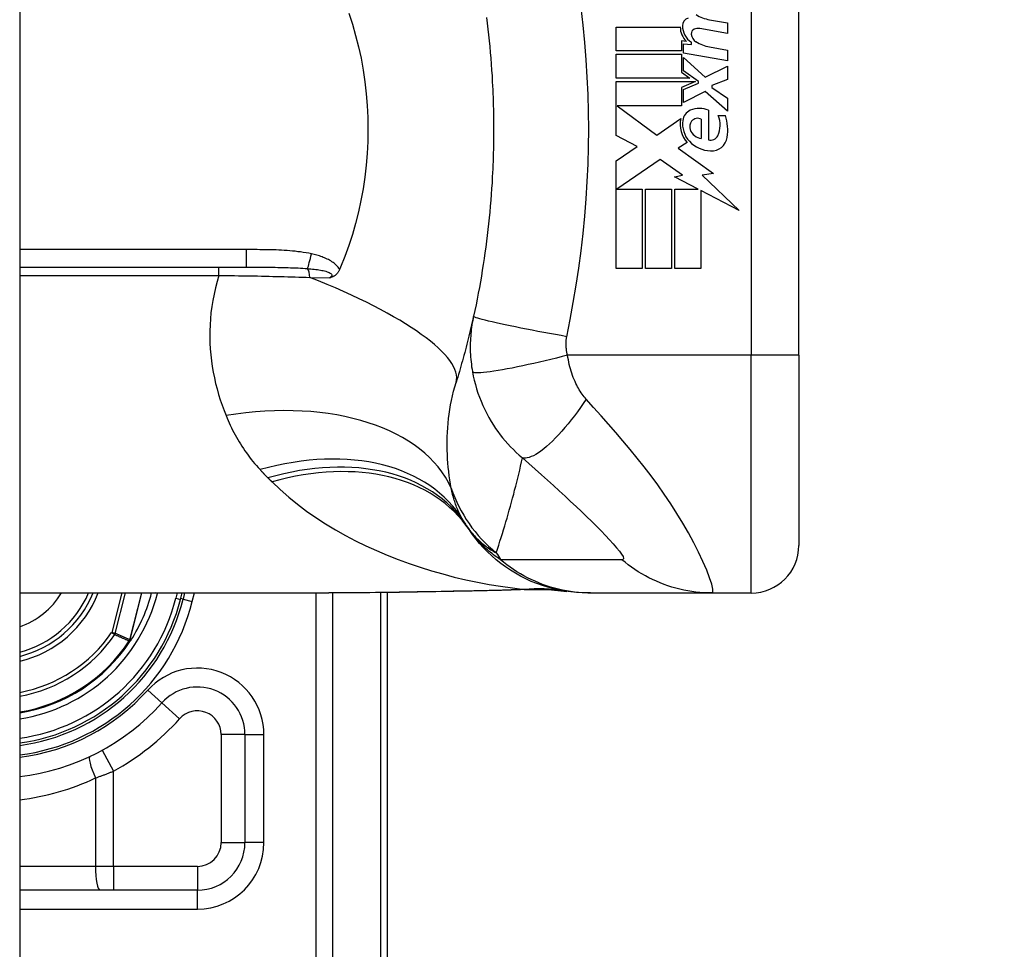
# Model space of a CAD drawing. Header units: inches. Extents: x 2 to 104, y 2 to 68.
# Tile 80 of 98: x 75.24 to 76.275, y 44.726 to 45.702. Entities that reach past the tile are written whole.
import ezdxf

# ---------------------------------------------------------------- set-up
doc = ezdxf.new("R2010")
doc.units = ezdxf.units.IN
doc.header["$LTSCALE"] = 6.250991
doc.header["$MEASUREMENT"] = 0
for name, color, linetype, lineweight in [('Dimensions(ANSI)', 7, 'Continuous', 25), ('Visible Edges(ANSI)', 7, 'Continuous', 25), ('Visible Tangent Edges(ANSI)', 7, 'Continuous', 25)]:
    doc.layers.add(name, color=color, linetype=linetype, lineweight=lineweight)
doc.styles.add('Dimension-ANSI', font='arialbd.ttf')
doc.dimstyles.new('INCH-ANSI', dxfattribs={"dimscale": 6.250991, "dimtxt": 0.12, "dimasz": 0.098425, "dimexe": 0.04, "dimexo": 0.04, "dimgap": 0.031496, "dimtad": 0, "dimtih": 1, "dimtoh": 1, "dimdec": 3, "dimrnd": 1e-08, "dimzin": 0, "dimdsep": 46, "dimtxsty": 'Dimension-ANSI', "dimcen": 0.09, "dimdle": 0.312, "dimclrd": 179, "dimclre": 179, "dimclrt": 7, "dimadec": 1, "dimazin": 0, "dimtfac": 1, "dimtdec": 3, "dimtofl": 0, "dimtmove": 0, "dimatfit": 3, "dimfxl": 1, "dimtolj": 1, "dimtzin": 4, "dimlwd": 25, "dimlwe": 25, "dimarcsym": 0})

# ---------------------------------------------------------------- blocks, each defined once
blk = doc.blocks.new('*D19')
at = {"layer": 'Defpoints', "color": 0, "linetype": 'Continuous', "transparency": 16777216}
for p in [(75.2405, 50.9806), (77.2894, 50.9806), (75.2405, 20.773)]:
    blk.add_point(p, dxfattribs=at)
at = {"layer": 'Dimensions(ANSI)', "color": 179, "linetype": 'Continuous', "lineweight": 25, "true_color": 0x262658, "transparency": 16777216}
blk.add_line((75.4905, 50.9806), (77.2894, 50.9806), dxfattribs=at)
at = {"layer": 'Dimensions(ANSI)', "color": 7, "linetype": 'Continuous', "lineweight": 25, "transparency": 16777216, "insert": (79.0533, 50.9806), "char_height": 0.75012, "attachment_point": 5, "style": 'Dimension-ANSI'}
blk.add_mtext('\\A1;23.803', dxfattribs=at)

msp = doc.modelspace()

# ---------------------------------------------------------------- linework, layer by layer
at = {"layer": 'Visible Edges(ANSI)'}
for p, q in [((75.2405, 50.7954), (75.2405, 20.9583)), ((76.0589, 45.3498), (76.0589, 45.8244)), ((75.8671, 45.6946), (75.9344, 45.6946)), ((75.8671, 45.6695), (75.8671, 45.6946)), ((75.9841, 45.6878), (75.9549, 45.6929)), ((75.9651, 45.7023), (75.9841, 45.6989)), ((75.9841, 45.6989), (75.9841, 45.6878)), ((75.9355, 45.6799), (75.9355, 45.6695)), ((75.9407, 45.6794), (75.9355, 45.6799)), ((75.9379, 45.6769), (75.9461, 45.6761)), ((75.9379, 45.6672), (75.9379, 45.6769)), ((75.9461, 45.6761), (75.9461, 45.6786)), ((75.9651, 45.6736), (75.9841, 45.6703)), ((75.9355, 45.6695), (75.8671, 45.6695)), ((75.8671, 45.6659), (75.9355, 45.6659)), ((75.8671, 45.6408), (75.8671, 45.6659)), ((75.9355, 45.6659), (75.9355, 45.6472)), ((75.9841, 45.6591), (75.9379, 45.6672)), ((75.9379, 45.6624), (75.9604, 45.6418)), ((75.9379, 45.6486), (75.9379, 45.6624)), ((75.9841, 45.6703), (75.9841, 45.6591)), ((75.9604, 45.6418), (75.9841, 45.6533)), ((75.9841, 45.6533), (75.9841, 45.6395)), ((75.9355, 45.6472), (75.9443, 45.6408)), ((75.9535, 45.6373), (75.9379, 45.6486)), ((75.9443, 45.6408), (75.8671, 45.6408)), ((75.8671, 45.6373), (75.9505, 45.6373)), ((75.8671, 45.5807), (75.8671, 45.6373)), ((75.9505, 45.6373), (75.9355, 45.6309)), ((75.9355, 45.6309), (75.9355, 45.6119)), ((75.9379, 45.6289), (75.9535, 45.6355)), ((75.9535, 45.6355), (75.9535, 45.6373)), ((75.9841, 45.6395), (75.9676, 45.6332)), ((75.9676, 45.6332), (75.9676, 45.6312)), ((75.9676, 45.6312), (75.9841, 45.6197)), ((75.9379, 45.6152), (75.9379, 45.6289)), ((75.9605, 45.6269), (75.9379, 45.6152)), ((75.9841, 45.606), (75.9605, 45.6269)), ((75.8682, 45.6119), (75.9096, 45.5809)), ((75.9355, 45.6119), (75.8682, 45.6119)), ((75.9841, 45.6197), (75.9841, 45.606)), ((75.9641, 45.6071), (75.9641, 45.5761)), ((75.9742, 45.6015), (75.9818, 45.6015)), ((75.9096, 45.5809), (75.9349, 45.5984)), ((75.9565, 45.5774), (75.9565, 45.5977)), ((75.8892, 45.5689), (75.8671, 45.5807)), ((75.8671, 45.554), (75.8892, 45.5689)), ((75.9417, 45.5731), (75.932, 45.5672)), ((75.932, 45.5672), (75.9692, 45.5406)), ((75.8671, 45.4408), (75.8671, 45.554)), ((75.9131, 45.5555), (75.8676, 45.5243)), ((75.9368, 45.5389), (75.9131, 45.5555)), ((75.9283, 45.5373), (75.9368, 45.5389)), ((75.9692, 45.5406), (75.9572, 45.5389)), ((75.9572, 45.5389), (75.9963, 45.5018)), ((75.9532, 45.5243), (75.9283, 45.5373)), ((75.8676, 45.5243), (75.8943, 45.5243)), ((75.8943, 45.5243), (75.8943, 45.4408)), ((75.8978, 45.5243), (75.925, 45.5243)), ((75.8978, 45.4408), (75.8978, 45.5243)), ((75.925, 45.5243), (75.925, 45.4408)), ((75.9288, 45.5243), (75.9532, 45.5243)), ((75.9288, 45.4408), (75.9288, 45.5243)), ((75.956, 45.5229), (75.956, 45.4408)), ((75.9963, 45.5018), (75.956, 45.5229)), ((75.2405, 45.4422), (75.4783, 45.4422)), ((75.5775, 45.4422), (75.5765, 45.4399)), ((75.8943, 45.4408), (75.8671, 45.4408)), ((75.925, 45.4408), (75.8978, 45.4408)), ((75.956, 45.4408), (75.9288, 45.4408)), ((76.0589, 45.3498), (76.0589, 45.1499)), ((75.2405, 45.1), (75.5653, 45.1)), ((75.4094, 45.0932), (75.4111, 45.1)), ((75.4137, 45.1), (75.4121, 45.0934)), ((75.6269, 44.6353), (75.6269, 45.1004)), ((75.8371, 45.1), (75.8402, 45.1)), ((75.8402, 45.1), (75.9676, 45.1)), ((75.9676, 45.1), (76.0089, 45.1)), ((75.3571, 45.0501), (75.3563, 45.0491)), ((75.477, 44.9511), (75.477, 44.8376)), ((75.4271, 44.7877), (75.2405, 44.7877))]:
    msp.add_line(p, q, dxfattribs=at)
at = {"layer": 'Visible Edges(ANSI)', "flags": 128}
for points in [[(75.5862, 45.7092), (75.5899, 45.6976), (75.5933, 45.6858), (75.5963, 45.6738), (75.599, 45.6617), (75.6012, 45.6494), (75.603, 45.637), (75.6045, 45.6245), (75.6055, 45.6121), (75.6061, 45.5995), (75.6063, 45.587), (75.6061, 45.5744), (75.6055, 45.5618), (75.6044, 45.5493), (75.603, 45.5369), (75.6012, 45.5245), (75.5989, 45.5123), (75.5963, 45.5003), (75.5933, 45.4883), (75.5899, 45.4766), (75.5862, 45.4649), (75.582, 45.4535), (75.5775, 45.4422)], [(75.7308, 45.7047), (75.7316, 45.6986), (75.7323, 45.6924), (75.733, 45.6863), (75.7336, 45.6802), (75.7342, 45.674), (75.7348, 45.6679), (75.7353, 45.6617), (75.7358, 45.6555), (75.7362, 45.6494), (75.7366, 45.6432), (75.7369, 45.637)], [(75.7369, 45.637), (75.7371, 45.6329), (75.7373, 45.6287), (75.7375, 45.6246), (75.7377, 45.6204), (75.7378, 45.6162), (75.7379, 45.6121), (75.738, 45.6079), (75.7381, 45.6038), (75.7382, 45.5996), (75.7382, 45.5954), (75.7383, 45.5913), (75.7383, 45.5871), (75.7383, 45.5829), (75.7382, 45.5788), (75.7382, 45.5746), (75.7381, 45.5704), (75.738, 45.5663), (75.7379, 45.5621), (75.7378, 45.558), (75.7377, 45.5538), (75.7375, 45.5496), (75.7373, 45.5455), (75.7371, 45.5413), (75.7369, 45.5372)], [(75.7369, 45.5372), (75.7366, 45.531), (75.7362, 45.5248), (75.7358, 45.5187), (75.7353, 45.5125), (75.7348, 45.5063), (75.7342, 45.5002), (75.7336, 45.494), (75.733, 45.4879), (75.7323, 45.4818), (75.7316, 45.4756), (75.7308, 45.4695), (75.73, 45.4634), (75.7292, 45.4573), (75.7283, 45.4512), (75.7274, 45.4451), (75.7264, 45.439), (75.7254, 45.4329), (75.7244, 45.4269), (75.7233, 45.4208), (75.7221, 45.4148), (75.721, 45.4087), (75.7198, 45.4027), (75.7185, 45.3967), (75.7172, 45.3907)], [(75.5765, 45.4399), (75.5763, 45.4393), (75.576, 45.4388), (75.5757, 45.4382), (75.5753, 45.4377), (75.575, 45.4371), (75.5746, 45.4366), (75.5743, 45.4361), (75.5739, 45.4356), (75.5735, 45.4352), (75.573, 45.4347), (75.5726, 45.4343), (75.5721, 45.4339), (75.5717, 45.4336), (75.5712, 45.4332), (75.5707, 45.4329), (75.5703, 45.4327), (75.5698, 45.4324), (75.5693, 45.4322), (75.5688, 45.432), (75.5684, 45.4318), (75.5679, 45.4316), (75.5674, 45.4314), (75.5669, 45.4312), (75.5664, 45.4311)], [(75.7172, 45.3907), (75.7166, 45.3877), (75.7159, 45.3847), (75.7152, 45.3818), (75.7145, 45.3788), (75.7138, 45.3758), (75.7131, 45.3729), (75.7124, 45.3699), (75.7117, 45.367), (75.7109, 45.3641), (75.7102, 45.3612), (75.7094, 45.3583), (75.7087, 45.3554), (75.7079, 45.3525), (75.7071, 45.3496), (75.7063, 45.3467), (75.7055, 45.3438), (75.7047, 45.341), (75.7039, 45.3381), (75.7031, 45.3353), (75.7023, 45.3325), (75.7014, 45.3296), (75.7006, 45.3268), (75.6997, 45.324), (75.6989, 45.3212)], [(75.8371, 45.1), (75.8312, 45.1001), (75.8253, 45.1004), (75.8193, 45.101), (75.8133, 45.1019), (75.8073, 45.1029), (75.8014, 45.1043), (75.7954, 45.1059), (75.7895, 45.1077), (75.7837, 45.1098), (75.7779, 45.1121), (75.7723, 45.1147), (75.7667, 45.1175), (75.7613, 45.1206), (75.756, 45.1238), (75.7508, 45.1273), (75.7458, 45.131), (75.741, 45.1348), (75.7363, 45.1389), (75.7319, 45.1431), (75.7277, 45.1474), (75.7236, 45.1519), (75.7198, 45.1566), (75.7162, 45.1613), (75.7128, 45.1661)], [(75.7768, 45.1035), (75.7466, 45.1024), (75.7158, 45.1018)], [(75.7768, 45.1035), (75.7961, 45.1035), (75.8153, 45.1016)], [(75.7158, 45.1018), (75.6775, 45.1012), (75.6396, 45.1006), (75.6021, 45.1001), (75.5653, 45.1)], [(75.3572, 45.0502), (75.3571, 45.0501), (75.3571, 45.0501), (75.357, 45.05), (75.357, 45.05), (75.3569, 45.0499), (75.3569, 45.0499), (75.3568, 45.0499), (75.3568, 45.0498), (75.3567, 45.0498), (75.3566, 45.0498), (75.3566, 45.0497), (75.3565, 45.0497), (75.3565, 45.0497), (75.3564, 45.0496), (75.3563, 45.0496), (75.3563, 45.0496), (75.3562, 45.0496), (75.3562, 45.0495), (75.3561, 45.0495), (75.3561, 45.0495), (75.356, 45.0495), (75.3559, 45.0494), (75.3559, 45.0494), (75.3558, 45.0494)], [(75.3573, 45.0504), (75.3573, 45.0504), (75.3573, 45.0504), (75.3573, 45.0504), (75.3573, 45.0503), (75.3573, 45.0503), (75.3573, 45.0503), (75.3573, 45.0503), (75.3573, 45.0503), (75.3573, 45.0503), (75.3573, 45.0503), (75.3573, 45.0503), (75.3573, 45.0503), (75.3572, 45.0503), (75.3572, 45.0502), (75.3572, 45.0502), (75.3572, 45.0502), (75.3572, 45.0502), (75.3572, 45.0502), (75.3572, 45.0502), (75.3572, 45.0502), (75.3572, 45.0502), (75.3572, 45.0502), (75.3572, 45.0502), (75.3572, 45.0502)]]:
    msp.add_lwpolyline(points, dxfattribs=at)
at = {"layer": 'Visible Edges(ANSI)'}
for centre, radius, start, end in [((75.9453, 45.6958), 0.00857, 106.9928, 179.4776), ((75.9714, 45.7411), 0.0393, 238.5584, 260.8257), ((75.9547, 45.6942), 0.0203, 178.7952, 226.5849), ((75.957, 45.6957), 0.0203, 179.4776, 237.4114), ((75.9531, 45.6827), 0.0104, 80, 113.5571), ((75.951, 45.6876), 0.00508, 113.5571, 186.03), ((75.9566, 45.6881), 0.0107, 186.03, 237.5992), ((75.9719, 45.7124), 0.0393, 237.5992, 260), ((75.95, 45.5953), 0.0129, 113.8445, 175.0802), ((75.9544, 45.5852), 0.0239, 66.1555, 113.8445), ((75.9503, 45.5915), 0.026, 334.6784, 22.5609), ((75.9328, 45.5862), 0.0514, 351.5605, 17.3343), ((75.9621, 45.5922), 0.0279, 167.079, 223.1785), ((75.9621, 45.5922), 0.0253, 170.4085, 224.1684), ((75.9535, 45.5898), 0.00926, 141.1652, 199.3797), ((75.9526, 45.5906), 0.00808, 61.4547, 141.1652), ((75.9582, 45.5915), 0.0142, 199.3797, 262.9975), ((75.9664, 45.5839), 0.00812, 253.5261, 334.6784), ((75.9681, 45.598), 0.0337, 224.1684, 266.5646), ((75.9671, 45.5811), 0.0167, 266.5646, 351.5605), ((75.8345, 45.2537), 0.1499, 211.3001, 213.5208), ((76.3378, 45.5871), 0.7536, 213.5208, 213.9621), ((76.0089, 45.1499), 0.05, 270, 0), ((75.2132, 45.1429), 0.1129, 283.9794, 337.6397), ((75.2132, 45.1429), 0.205, 277.6503, 346.0291), ((75.2132, 45.1429), 0.2024, 277.7468, 345.776), ((75.2132, 45.1429), 0.1713, 327.2981, 345.4721), ((75.2132, 45.1429), 0.1711, 279.1773, 326.7398), ((75.4271, 44.9511), 0.05, 0, 138.1031), ((75.2132, 45.1429), 0.2373, 276.5969, 318.1031), ((75.4271, 44.8376), 0.05, 270, 0)]:
    msp.add_arc(centre, radius, start, end, dxfattribs=at)
at = {"layer": 'Visible Tangent Edges(ANSI)'}
for p, q in [((76.0089, 45.8244), (76.0089, 45.3498)), ((75.4783, 45.4607), (75.2405, 45.4607)), ((75.4783, 45.4607), (75.4783, 45.4422)), ((75.4498, 45.4336), (75.4498, 45.4422)), ((75.2405, 45.4336), (75.4498, 45.4336)), ((75.5452, 45.4315), (75.5664, 45.4311)), ((76.0089, 45.3498), (75.8159, 45.3498)), ((76.0589, 45.3498), (76.0089, 45.3498)), ((76.0089, 45.1), (76.0089, 45.3498)), ((75.3476, 45.1), (75.3371, 45.0585)), ((75.3409, 45.0575), (75.3516, 45.1)), ((75.3686, 45.1), (75.3561, 45.0507)), ((75.3563, 45.0507), (75.3688, 45.1)), ((75.385, 45.0994), (75.3827, 45.1)), ((75.385, 45.0994), (75.3852, 45.1)), ((75.406, 45.1), (75.4046, 45.0944)), ((75.4046, 45.0944), (75.4094, 45.0932)), ((75.4121, 45.0934), (75.4096, 45.0941)), ((75.4121, 45.0934), (75.4218, 45.091)), ((75.4218, 45.091), (75.424, 45.1)), ((75.5516, 45.1), (75.5516, 44.3928)), ((75.5693, 44.3928), (75.5693, 45.1)), ((75.6196, 45.1003), (75.6196, 44.6353)), ((75.3409, 45.0575), (75.3371, 45.0585)), ((75.3371, 45.0585), (75.3403, 45.0563)), ((75.3555, 45.0496), (75.3558, 45.0494)), ((75.3558, 45.05), (75.356, 45.0499)), ((75.3558, 45.0494), (75.3563, 45.0491)), ((75.3561, 45.0507), (75.3563, 45.0507)), ((75.3899, 44.9844), (75.375, 44.9978)), ((75.3899, 44.9844), (75.4085, 44.9678)), ((75.477, 44.9511), (75.452, 44.9511)), ((75.452, 44.9511), (75.452, 44.8376)), ((75.477, 44.9511), (75.497, 44.9511)), ((75.497, 44.8376), (75.497, 44.9511)), ((75.3271, 44.9347), (75.3391, 44.9128)), ((75.3391, 44.8127), (75.3391, 44.9128)), ((75.3201, 44.9056), (75.3201, 44.8127)), ((75.452, 44.8376), (75.477, 44.8376)), ((75.497, 44.8376), (75.477, 44.8376)), ((75.3201, 44.8127), (75.2405, 44.8127)), ((75.3391, 44.8127), (75.3201, 44.8127)), ((75.3391, 44.8127), (75.3391, 44.7877)), ((75.4271, 44.8127), (75.3391, 44.8127)), ((75.4271, 44.8127), (75.4271, 44.7877)), ((75.4271, 44.7677), (75.4271, 44.7877)), ((75.2405, 44.7677), (75.4271, 44.7677))]:
    msp.add_line(p, q, dxfattribs=at)
at = {"layer": 'Visible Tangent Edges(ANSI)', "flags": 128}
for points in [[(75.8151, 45.3692), (75.8186, 45.3872), (75.822, 45.4051), (75.8251, 45.4232), (75.8278, 45.4413), (75.8303, 45.4594), (75.8324, 45.4776), (75.8342, 45.4958), (75.8356, 45.514), (75.8367, 45.5323), (75.8375, 45.5505), (75.838, 45.5688), (75.8382, 45.5871), (75.838, 45.6054), (75.8375, 45.6237), (75.8367, 45.6419), (75.8356, 45.6602), (75.8342, 45.6784), (75.8324, 45.6966), (75.8303, 45.7148)], [(75.5469, 45.4562), (75.5441, 45.4568), (75.5413, 45.4573), (75.5384, 45.4578), (75.5356, 45.4582), (75.5328, 45.4585), (75.5299, 45.4589), (75.527, 45.4592), (75.5242, 45.4594), (75.5213, 45.4596), (75.5184, 45.4598), (75.5156, 45.46), (75.5127, 45.4601), (75.5099, 45.4603), (75.507, 45.4604), (75.5041, 45.4604), (75.5012, 45.4605), (75.4984, 45.4606), (75.4955, 45.4606), (75.4926, 45.4606), (75.4898, 45.4607), (75.4869, 45.4607), (75.484, 45.4607), (75.4812, 45.4607), (75.4783, 45.4607)], [(75.5765, 45.4399), (75.5758, 45.4412), (75.5749, 45.4423), (75.574, 45.4434), (75.573, 45.4445), (75.5719, 45.4454), (75.5708, 45.4464), (75.5696, 45.4472), (75.5684, 45.448), (75.5672, 45.4488), (75.566, 45.4495), (75.5647, 45.4502), (75.5634, 45.4508), (75.5621, 45.4514), (75.5608, 45.452), (75.5594, 45.4525), (75.5581, 45.453), (75.5567, 45.4535), (75.5553, 45.454), (75.5539, 45.4544), (75.5525, 45.4548), (75.5511, 45.4552), (75.5497, 45.4555), (75.5483, 45.4559), (75.5469, 45.4562)], [(75.4783, 45.4422), (75.4811, 45.4422), (75.484, 45.4422), (75.4868, 45.4422), (75.4896, 45.4422), (75.4924, 45.4422), (75.4952, 45.4422), (75.498, 45.4422), (75.5007, 45.4421), (75.5035, 45.4421), (75.5062, 45.4421), (75.509, 45.4421), (75.5117, 45.442), (75.5144, 45.442), (75.5171, 45.4419), (75.5198, 45.4419), (75.5224, 45.4418), (75.5251, 45.4417), (75.5277, 45.4416), (75.5303, 45.4415), (75.5329, 45.4414), (75.5354, 45.4413), (75.5379, 45.4411), (75.5405, 45.441), (75.5429, 45.4408)], [(75.5429, 45.4408), (75.5447, 45.4406), (75.5464, 45.4405), (75.5482, 45.4403), (75.5499, 45.4401), (75.5515, 45.4399), (75.5532, 45.4397), (75.5548, 45.4394), (75.5564, 45.4392), (75.5579, 45.4389), (75.5594, 45.4386), (75.5608, 45.4383), (75.5622, 45.4379), (75.5635, 45.4375), (75.5646, 45.437), (75.5657, 45.4366), (75.5666, 45.436), (75.5674, 45.4355), (75.568, 45.4349), (75.5683, 45.4343), (75.5684, 45.4336), (75.5682, 45.433), (75.5678, 45.4323), (75.5672, 45.4317), (75.5664, 45.4311)], [(75.4498, 45.4336), (75.4479, 45.4271), (75.4461, 45.4205), (75.4446, 45.4139), (75.4433, 45.4074), (75.4423, 45.4008), (75.4414, 45.3943), (75.4408, 45.3879), (75.4404, 45.3815), (75.4402, 45.3751), (75.4401, 45.3688), (75.4403, 45.3625), (75.4406, 45.3563), (75.4412, 45.3501), (75.4419, 45.344), (75.4427, 45.338), (75.4438, 45.3319), (75.445, 45.326), (75.4463, 45.3201), (75.4478, 45.3143), (75.4494, 45.3086), (75.4512, 45.3029), (75.4531, 45.2973), (75.4551, 45.2918), (75.4572, 45.2863)], [(75.4498, 45.4336), (75.4539, 45.4336), (75.458, 45.4335), (75.462, 45.4335), (75.4661, 45.4334), (75.4702, 45.4333), (75.4742, 45.4333), (75.4783, 45.4332), (75.4823, 45.4331), (75.4863, 45.4331), (75.4904, 45.433), (75.4944, 45.4329), (75.4984, 45.4328), (75.5024, 45.4327), (75.5063, 45.4326), (75.5103, 45.4325), (75.5142, 45.4324), (75.5182, 45.4323), (75.5221, 45.4322), (75.526, 45.4321), (75.5298, 45.432), (75.5337, 45.4319), (75.5376, 45.4318), (75.5414, 45.4316), (75.5452, 45.4315)], [(75.7172, 45.3907), (75.7167, 45.3884), (75.7163, 45.3861), (75.7159, 45.3838), (75.7155, 45.3815), (75.7152, 45.3792), (75.7148, 45.3769), (75.7146, 45.3745), (75.7143, 45.3722), (75.7142, 45.3698), (75.714, 45.3675), (75.7139, 45.3651), (75.7138, 45.3627), (75.7137, 45.3603), (75.7137, 45.3579), (75.7138, 45.3555), (75.7138, 45.353), (75.7139, 45.3505), (75.7141, 45.3479), (75.7143, 45.3453), (75.7146, 45.3427), (75.7149, 45.3402), (75.7152, 45.3376), (75.7156, 45.335), (75.716, 45.3323)], [(75.8151, 45.3692), (75.8092, 45.3703), (75.8032, 45.3714), (75.7971, 45.3725), (75.791, 45.3736), (75.7849, 45.3748), (75.7788, 45.3759), (75.7728, 45.3771), (75.7669, 45.3783), (75.7612, 45.3794), (75.7557, 45.3806), (75.7505, 45.3817), (75.7455, 45.3827), (75.7409, 45.3838), (75.7367, 45.3847), (75.7328, 45.3856), (75.7294, 45.3865), (75.7264, 45.3873), (75.7238, 45.388), (75.7217, 45.3886), (75.72, 45.3892), (75.7187, 45.3897), (75.7178, 45.3901), (75.7173, 45.3904), (75.7172, 45.3907)], [(75.8159, 45.3498), (75.8157, 45.3506), (75.8155, 45.3515), (75.8153, 45.3523), (75.8152, 45.3532), (75.815, 45.354), (75.8149, 45.3549), (75.8148, 45.3557), (75.8147, 45.3565), (75.8146, 45.3574), (75.8145, 45.3582), (75.8145, 45.359), (75.8144, 45.3598), (75.8144, 45.3606), (75.8144, 45.3614), (75.8144, 45.3622), (75.8144, 45.363), (75.8145, 45.3637), (75.8145, 45.3645), (75.8146, 45.3653), (75.8146, 45.3661), (75.8147, 45.3669), (75.8148, 45.3677), (75.815, 45.3685), (75.8151, 45.3692)], [(75.8159, 45.3498), (75.8102, 45.3483), (75.8044, 45.3468), (75.7985, 45.3454), (75.7925, 45.3439), (75.7866, 45.3425), (75.7806, 45.3412), (75.7747, 45.3399), (75.7689, 45.3386), (75.7633, 45.3374), (75.7578, 45.3363), (75.7526, 45.3354), (75.7476, 45.3345), (75.743, 45.3337), (75.7386, 45.333), (75.7346, 45.3324), (75.731, 45.332), (75.7277, 45.3316), (75.7249, 45.3314), (75.7224, 45.3313), (75.7204, 45.3313), (75.7187, 45.3314), (75.7175, 45.3317), (75.7166, 45.332), (75.716, 45.3323)], [(75.8355, 45.3035), (75.8344, 45.3048), (75.8333, 45.3061), (75.8322, 45.3075), (75.8312, 45.3089), (75.8302, 45.3103), (75.8292, 45.3118), (75.8283, 45.3134), (75.8273, 45.315), (75.8264, 45.3166), (75.8256, 45.3183), (75.8247, 45.3201), (75.8238, 45.322), (75.8229, 45.3242), (75.822, 45.3264), (75.8212, 45.3286), (75.8205, 45.3308), (75.8197, 45.3331), (75.8191, 45.3354), (75.8184, 45.3377), (75.8178, 45.3401), (75.8173, 45.3425), (75.8168, 45.3449), (75.8163, 45.3473), (75.8159, 45.3498)], [(75.716, 45.3323), (75.7169, 45.3279), (75.7179, 45.3234), (75.7191, 45.3189), (75.7204, 45.3144), (75.7218, 45.31), (75.7233, 45.3056), (75.7251, 45.3013), (75.7269, 45.297), (75.7289, 45.2927), (75.731, 45.2886), (75.7332, 45.2844), (75.7357, 45.2802), (75.7381, 45.2763), (75.7404, 45.2728), (75.7428, 45.2695), (75.7453, 45.2662), (75.7478, 45.2629), (75.7505, 45.2598), (75.7532, 45.2566), (75.7561, 45.2536), (75.7591, 45.2506), (75.7621, 45.2476), (75.7653, 45.2447), (75.7686, 45.2419)], [(75.6937, 45.2102), (75.693, 45.2144), (75.6923, 45.2187), (75.6917, 45.2231), (75.6912, 45.2275), (75.6907, 45.232), (75.6903, 45.2364), (75.69, 45.241), (75.6898, 45.2455), (75.6896, 45.2501), (75.6895, 45.2548), (75.6895, 45.2594), (75.6896, 45.2641), (75.6898, 45.2688), (75.6901, 45.2736), (75.6905, 45.2783), (75.691, 45.2831), (75.6916, 45.2879), (75.6923, 45.2927), (75.6931, 45.2975), (75.694, 45.3023), (75.695, 45.3071), (75.6962, 45.3118), (75.6975, 45.3165), (75.6989, 45.3212)], [(75.8355, 45.3035), (75.8325, 45.2991), (75.8294, 45.2947), (75.8263, 45.2903), (75.8231, 45.286), (75.8198, 45.2818), (75.8165, 45.2777), (75.8132, 45.2737), (75.8099, 45.2699), (75.8066, 45.2662), (75.8034, 45.2628), (75.8001, 45.2596), (75.797, 45.2566), (75.7939, 45.2538), (75.7909, 45.2513), (75.788, 45.2491), (75.7853, 45.2472), (75.7827, 45.2456), (75.7802, 45.2442), (75.7779, 45.2432), (75.7757, 45.2424), (75.7737, 45.2419), (75.7718, 45.2416), (75.7701, 45.2417), (75.7686, 45.2419)], [(75.9676, 45.1), (75.9687, 45.101), (75.9686, 45.1041), (75.9674, 45.1092), (75.9652, 45.1159), (75.9621, 45.124), (75.9582, 45.133), (75.9536, 45.1427), (75.9485, 45.1527), (75.943, 45.163), (75.9371, 45.1733), (75.9308, 45.1835), (75.9243, 45.1937), (75.9176, 45.2037), (75.9107, 45.2134), (75.9037, 45.223), (75.8964, 45.2324), (75.8891, 45.2417), (75.8817, 45.2508), (75.8741, 45.2597), (75.8665, 45.2685), (75.8589, 45.2773), (75.8511, 45.286), (75.8433, 45.2948), (75.8355, 45.3035)], [(75.4572, 45.2863), (75.4583, 45.2837), (75.4594, 45.2812), (75.4605, 45.2786), (75.4617, 45.2761), (75.4629, 45.2735), (75.4641, 45.271), (75.4654, 45.2686), (75.4668, 45.2661), (75.4681, 45.2637), (75.4695, 45.2612), (75.4709, 45.2588), (75.4724, 45.2565), (75.4739, 45.2541), (75.4754, 45.2517), (75.477, 45.2494), (75.4787, 45.2471), (75.4803, 45.2448), (75.482, 45.2426), (75.4837, 45.2403), (75.4855, 45.2381), (75.4873, 45.2359), (75.4892, 45.2337), (75.4911, 45.2316), (75.493, 45.2295)], [(75.741, 45.1421), (75.7424, 45.1461), (75.7437, 45.1502), (75.745, 45.1542), (75.7463, 45.1583), (75.7475, 45.1623), (75.7488, 45.1664), (75.75, 45.1705), (75.7512, 45.1746), (75.7525, 45.1787), (75.7536, 45.1828), (75.7548, 45.1869), (75.756, 45.1911), (75.7571, 45.1953), (75.7582, 45.1994), (75.7594, 45.2036), (75.7604, 45.2078), (75.7615, 45.212), (75.7626, 45.2163), (75.7636, 45.2205), (75.7647, 45.2248), (75.7657, 45.229), (75.7667, 45.2333), (75.7677, 45.2376), (75.7686, 45.2419)], [(75.7686, 45.2419), (75.7754, 45.236), (75.7821, 45.2301), (75.7886, 45.2242), (75.7949, 45.2185), (75.8012, 45.2128), (75.8073, 45.2072), (75.8133, 45.2016), (75.8192, 45.1961), (75.825, 45.1907), (75.8305, 45.1854), (75.836, 45.1802), (75.8413, 45.175), (75.8463, 45.17), (75.8512, 45.1651), (75.8558, 45.1604), (75.8601, 45.1558), (75.864, 45.1515), (75.8675, 45.1475), (75.8705, 45.1439), (75.8727, 45.1408), (75.8742, 45.1382), (75.8748, 45.1363), (75.8745, 45.1352), (75.8731, 45.1349)], [(75.493, 45.2295), (75.4933, 45.2291), (75.4937, 45.2287), (75.494, 45.2284), (75.4943, 45.228), (75.4947, 45.2276), (75.495, 45.2273), (75.4954, 45.2269), (75.4957, 45.2265), (75.4961, 45.2262), (75.4964, 45.2258), (75.4968, 45.2255), (75.4971, 45.2251), (75.4974, 45.2247), (75.4978, 45.2244), (75.4981, 45.224), (75.4985, 45.2237), (75.4988, 45.2233), (75.4992, 45.2229), (75.4995, 45.2226), (75.4999, 45.2222), (75.5002, 45.2219), (75.5006, 45.2215), (75.5009, 45.2212), (75.5013, 45.2208)], [(75.5013, 45.2208), (75.5015, 45.2206), (75.5017, 45.2205), (75.5018, 45.2203), (75.502, 45.2201), (75.5022, 45.2199), (75.5024, 45.2197), (75.5025, 45.2196), (75.5027, 45.2194), (75.5029, 45.2192), (75.5031, 45.219), (75.5033, 45.2189), (75.5034, 45.2187), (75.5036, 45.2185), (75.5038, 45.2183), (75.504, 45.2182), (75.5042, 45.218), (75.5043, 45.2178), (75.5045, 45.2176), (75.5047, 45.2174), (75.5049, 45.2173), (75.5051, 45.2171), (75.5052, 45.2169), (75.5054, 45.2167), (75.5056, 45.2166)], [(75.5056, 45.2166), (75.5142, 45.2085), (75.5231, 45.2007), (75.5324, 45.1932), (75.5419, 45.186), (75.5517, 45.1792), (75.5618, 45.1726), (75.5721, 45.1664), (75.5826, 45.1604), (75.5933, 45.1548), (75.6042, 45.1495), (75.6153, 45.1444), (75.6265, 45.1396), (75.6379, 45.1351), (75.6495, 45.1309), (75.6612, 45.1269), (75.673, 45.1233), (75.6849, 45.1199), (75.697, 45.1167), (75.7091, 45.1139), (75.7212, 45.1113), (75.7335, 45.109), (75.7457, 45.107), (75.7581, 45.1052), (75.7704, 45.1037)], [(75.7065, 45.1758), (75.7057, 45.1771), (75.705, 45.1783), (75.7043, 45.1795), (75.7037, 45.1808), (75.703, 45.1821), (75.7024, 45.1834), (75.7017, 45.1847), (75.7011, 45.1861), (75.7006, 45.1874), (75.7, 45.1888), (75.6994, 45.1902), (75.6989, 45.1916), (75.6984, 45.1931), (75.6979, 45.1945), (75.6974, 45.196), (75.6969, 45.1975), (75.6965, 45.199), (75.696, 45.2006), (75.6956, 45.2021), (75.6952, 45.2037), (75.6948, 45.2053), (75.6944, 45.2069), (75.6941, 45.2085), (75.6937, 45.2102)], [(75.7096, 45.1709), (75.7107, 45.1692), (75.7119, 45.1675), (75.7131, 45.1659), (75.7144, 45.1643), (75.7156, 45.1628), (75.7169, 45.1614), (75.7181, 45.16), (75.7194, 45.1586), (75.7207, 45.1573), (75.722, 45.156), (75.7233, 45.1548), (75.7246, 45.1536), (75.7259, 45.1524), (75.7273, 45.1513), (75.7286, 45.1502), (75.73, 45.1492), (75.7313, 45.1482), (75.7327, 45.1472), (75.7341, 45.1463), (75.7355, 45.1454), (75.7368, 45.1445), (75.7382, 45.1437), (75.7396, 45.1429), (75.741, 45.1421)], [(75.7456, 45.1349), (75.7437, 45.1362), (75.7418, 45.1375), (75.74, 45.1387), (75.7383, 45.14), (75.7366, 45.1413), (75.7349, 45.1425), (75.7333, 45.1438), (75.7318, 45.1451), (75.7303, 45.1464), (75.7289, 45.1477), (75.7275, 45.149), (75.7261, 45.1503), (75.7248, 45.1516), (75.7235, 45.1529), (75.7223, 45.1542), (75.7211, 45.1555), (75.7199, 45.1568), (75.7188, 45.1581), (75.7177, 45.1594), (75.7167, 45.1608), (75.7156, 45.1621), (75.7147, 45.1634), (75.7137, 45.1648), (75.7128, 45.1661)], [(75.8402, 45.1), (75.836, 45.1), (75.8318, 45.1002), (75.8275, 45.1005), (75.8233, 45.1009), (75.8191, 45.1015), (75.8148, 45.1022), (75.8106, 45.103), (75.8064, 45.104), (75.8022, 45.105), (75.7981, 45.1062), (75.7939, 45.1075), (75.7898, 45.109), (75.7858, 45.1105), (75.7818, 45.1122), (75.7779, 45.114), (75.774, 45.1159), (75.7702, 45.118), (75.7664, 45.1201), (75.7627, 45.1223), (75.7591, 45.1247), (75.7556, 45.1271), (75.7522, 45.1296), (75.7488, 45.1322), (75.7456, 45.1349)], [(75.8731, 45.1349), (75.8678, 45.1349), (75.8625, 45.1349), (75.8571, 45.1349), (75.8518, 45.1349), (75.8465, 45.1349), (75.8412, 45.1349), (75.8359, 45.1349), (75.8306, 45.1349), (75.8253, 45.1349), (75.82, 45.1349), (75.8146, 45.1349), (75.8093, 45.1349), (75.804, 45.1349), (75.7987, 45.1349), (75.7934, 45.1349), (75.7881, 45.1349), (75.7828, 45.1349), (75.7775, 45.1349), (75.7722, 45.1349), (75.7668, 45.1349), (75.7615, 45.1349), (75.7562, 45.1349), (75.7509, 45.1349), (75.7456, 45.1349)], [(75.9676, 45.1), (75.9634, 45.1), (75.9592, 45.1002), (75.955, 45.1005), (75.9507, 45.1009), (75.9465, 45.1015), (75.9423, 45.1022), (75.938, 45.103), (75.9338, 45.1039), (75.9296, 45.105), (75.9255, 45.1062), (75.9214, 45.1075), (75.9173, 45.109), (75.9133, 45.1105), (75.9093, 45.1122), (75.9053, 45.114), (75.9015, 45.1159), (75.8977, 45.1179), (75.8939, 45.1201), (75.8902, 45.1223), (75.8867, 45.1246), (75.8831, 45.1271), (75.8797, 45.1296), (75.8764, 45.1322), (75.8731, 45.1349)], [(75.7704, 45.1037), (75.7681, 45.1036), (75.7659, 45.1035), (75.7636, 45.1034), (75.7613, 45.1033), (75.7591, 45.1032), (75.7568, 45.1031), (75.7545, 45.103), (75.7522, 45.1029), (75.7499, 45.1029), (75.7476, 45.1028), (75.7453, 45.1027), (75.743, 45.1026), (75.7407, 45.1026), (75.7384, 45.1025), (75.7361, 45.1025), (75.7337, 45.1024), (75.7314, 45.1023), (75.7291, 45.1023), (75.7267, 45.1022), (75.7244, 45.1022), (75.7221, 45.1021), (75.7197, 45.1021), (75.7174, 45.1021), (75.715, 45.102)], [(75.7704, 45.1037), (75.7706, 45.1037), (75.7708, 45.1037), (75.7711, 45.1036), (75.7713, 45.1036), (75.7715, 45.1036), (75.7717, 45.1036), (75.7718, 45.1036), (75.772, 45.1036), (75.7722, 45.1036), (75.7724, 45.1036), (75.7726, 45.1036), (75.7727, 45.1036), (75.7729, 45.1036), (75.773, 45.1036), (75.7732, 45.1036), (75.7733, 45.1036), (75.7734, 45.1036), (75.7736, 45.1036), (75.7737, 45.1036), (75.7738, 45.1036), (75.7739, 45.1036), (75.774, 45.1035), (75.7741, 45.1035), (75.7742, 45.1035)], [(75.7742, 45.1035), (75.7743, 45.1035), (75.7744, 45.1035), (75.7745, 45.1035), (75.7746, 45.1035), (75.7747, 45.1035), (75.7748, 45.1035), (75.7749, 45.1035), (75.7751, 45.1035), (75.7752, 45.1035), (75.7753, 45.1035), (75.7754, 45.1035), (75.7755, 45.1035), (75.7756, 45.1035), (75.7757, 45.1035), (75.7758, 45.1035), (75.7759, 45.1035), (75.7761, 45.1035), (75.7762, 45.1035), (75.7763, 45.1035), (75.7764, 45.1035), (75.7765, 45.1035), (75.7766, 45.1035), (75.7767, 45.1035), (75.7768, 45.1035)], [(75.715, 45.102), (75.7087, 45.1019), (75.7023, 45.1018), (75.6959, 45.1017), (75.6896, 45.1016), (75.6832, 45.1015), (75.6769, 45.1013), (75.6706, 45.1012), (75.6643, 45.1011), (75.658, 45.101), (75.6517, 45.1009), (75.6454, 45.1008), (75.6392, 45.1007), (75.6329, 45.1006), (75.6267, 45.1005), (75.6205, 45.1004), (75.6143, 45.1003), (75.6081, 45.1002), (75.6019, 45.1002), (75.5958, 45.1001), (75.5896, 45.1001), (75.5835, 45.1), (75.5774, 45.1), (75.5714, 45.1), (75.5653, 45.1)], [(75.7158, 45.1018), (75.7158, 45.1018), (75.7157, 45.1018), (75.7157, 45.1018), (75.7157, 45.1018), (75.7156, 45.1018), (75.7156, 45.1018), (75.7156, 45.1018), (75.7155, 45.1018), (75.7155, 45.1018), (75.7155, 45.1018), (75.7154, 45.1019), (75.7154, 45.1019), (75.7154, 45.1019), (75.7153, 45.1019), (75.7153, 45.1019), (75.7153, 45.1019), (75.7153, 45.1019), (75.7152, 45.1019), (75.7152, 45.1019), (75.7152, 45.102), (75.7151, 45.102), (75.7151, 45.102), (75.7151, 45.102), (75.715, 45.102)], [(75.3403, 45.0563), (75.341, 45.056), (75.3416, 45.0557), (75.3422, 45.0554), (75.3429, 45.0551), (75.3435, 45.0549), (75.3441, 45.0546), (75.3447, 45.0543), (75.3454, 45.054), (75.346, 45.0537), (75.3466, 45.0535), (75.3473, 45.0532), (75.3479, 45.0529), (75.3485, 45.0526), (75.3492, 45.0524), (75.3498, 45.0521), (75.3504, 45.0518), (75.3511, 45.0515), (75.3517, 45.0512), (75.3523, 45.051), (75.353, 45.0507), (75.3536, 45.0504), (75.3542, 45.0501), (75.3549, 45.0499), (75.3555, 45.0496)], [(75.3561, 45.0507), (75.3555, 45.051), (75.3548, 45.0513), (75.3542, 45.0516), (75.3536, 45.0519), (75.3529, 45.0521), (75.3523, 45.0524), (75.3517, 45.0527), (75.351, 45.053), (75.3504, 45.0533), (75.3498, 45.0535), (75.3491, 45.0538), (75.3485, 45.0541), (75.3479, 45.0544), (75.3472, 45.0547), (75.3466, 45.055), (75.346, 45.0552), (75.3453, 45.0555), (75.3447, 45.0558), (75.3441, 45.0561), (75.3434, 45.0564), (75.3428, 45.0567), (75.3422, 45.0569), (75.3415, 45.0572), (75.3409, 45.0575)], [(75.3558, 45.05), (75.3558, 45.05), (75.3558, 45.05), (75.3558, 45.05), (75.3558, 45.05), (75.3558, 45.0499), (75.3558, 45.0499), (75.3557, 45.0499), (75.3557, 45.0499), (75.3557, 45.0499), (75.3557, 45.0499), (75.3557, 45.0498), (75.3557, 45.0498), (75.3557, 45.0498), (75.3556, 45.0498), (75.3556, 45.0498), (75.3556, 45.0497), (75.3556, 45.0497), (75.3556, 45.0497), (75.3556, 45.0497), (75.3556, 45.0497), (75.3555, 45.0496), (75.3555, 45.0496), (75.3555, 45.0496), (75.3555, 45.0496)], [(75.3561, 45.0507), (75.3561, 45.0507), (75.3561, 45.0507), (75.3561, 45.0507), (75.3561, 45.0506), (75.3561, 45.0506), (75.356, 45.0506), (75.356, 45.0505), (75.356, 45.0505), (75.356, 45.0505), (75.356, 45.0504), (75.356, 45.0504), (75.356, 45.0504), (75.356, 45.0504), (75.356, 45.0503), (75.356, 45.0503), (75.3559, 45.0503), (75.3559, 45.0502), (75.3559, 45.0502), (75.3559, 45.0502), (75.3559, 45.0501), (75.3559, 45.0501), (75.3559, 45.0501), (75.3559, 45.0501), (75.3558, 45.05)], [(75.3558, 45.05), (75.3558, 45.05), (75.3558, 45.05), (75.3558, 45.0499), (75.3558, 45.0499), (75.3558, 45.0499), (75.3558, 45.0499), (75.3558, 45.0498), (75.3558, 45.0498), (75.3558, 45.0498), (75.3558, 45.0498), (75.3558, 45.0497), (75.3558, 45.0497), (75.3558, 45.0497), (75.3558, 45.0496), (75.3558, 45.0496), (75.3558, 45.0496), (75.3558, 45.0496), (75.3558, 45.0495), (75.3558, 45.0495), (75.3558, 45.0495), (75.3558, 45.0495), (75.3558, 45.0494), (75.3558, 45.0494), (75.3558, 45.0494)], [(75.3558, 45.0494), (75.3558, 45.0494), (75.3558, 45.0494), (75.3559, 45.0494), (75.3559, 45.0495), (75.3559, 45.0495), (75.3559, 45.0495), (75.3559, 45.0495), (75.3559, 45.0496), (75.3559, 45.0496), (75.3559, 45.0496), (75.3559, 45.0496), (75.3559, 45.0497), (75.3559, 45.0497), (75.3559, 45.0497), (75.3559, 45.0497), (75.3559, 45.0498), (75.3559, 45.0498), (75.356, 45.0498), (75.356, 45.0498), (75.356, 45.0499), (75.356, 45.0499), (75.356, 45.0499), (75.356, 45.0499), (75.356, 45.0499)], [(75.356, 45.0499), (75.356, 45.05), (75.356, 45.05), (75.3561, 45.05), (75.3561, 45.0501), (75.3561, 45.0501), (75.3561, 45.0501), (75.3561, 45.0502), (75.3561, 45.0502), (75.3561, 45.0502), (75.3561, 45.0503), (75.3562, 45.0503), (75.3562, 45.0503), (75.3562, 45.0503), (75.3562, 45.0504), (75.3562, 45.0504), (75.3562, 45.0504), (75.3562, 45.0505), (75.3562, 45.0505), (75.3562, 45.0505), (75.3563, 45.0506), (75.3563, 45.0506), (75.3563, 45.0506), (75.3563, 45.0507), (75.3563, 45.0507)], [(75.3201, 44.9056), (75.3209, 44.9058), (75.3217, 44.9061), (75.3225, 44.9064), (75.3233, 44.9067), (75.3241, 44.907), (75.3249, 44.9073), (75.3257, 44.9076), (75.3265, 44.9079), (75.3272, 44.9081), (75.328, 44.9084), (75.3288, 44.9087), (75.3296, 44.909), (75.3304, 44.9093), (75.3312, 44.9097), (75.332, 44.91), (75.3328, 44.9103), (75.3336, 44.9106), (75.3344, 44.9109), (75.3352, 44.9112), (75.3359, 44.9115), (75.3367, 44.9118), (75.3375, 44.9121), (75.3383, 44.9125), (75.3391, 44.9128)]]:
    msp.add_lwpolyline(points, dxfattribs=at)
at = {"layer": 'Visible Tangent Edges(ANSI)'}
for centre, radius, start, end in [((76.2117, 45.4339), 0.5537, 211.7957, 212.6757), ((75.2132, 45.1429), 0.0831, 289.1659, 328.8678), ((75.2132, 45.1429), 0.1085, 284.5694, 336.6625), ((75.2132, 45.1429), 0.1179, 283.3759, 338.6346), ((75.2132, 45.1429), 0.1773, 278.8534, 345.776), ((75.2132, 45.1429), 0.1974, 277.9441, 345.776), ((75.2132, 45.1429), 0.2149, 277.2927, 346.0291), ((75.2132, 45.1429), 0.1499, 280.4852, 325.7195), ((75.2132, 45.1429), 0.1539, 280.2152, 325.7195), ((75.2132, 45.1429), 0.1702, 279.2258, 326.7398), ((75.4271, 44.9511), 0.0699, 0, 138.1031), ((75.2132, 45.1429), 0.2173, 277.2066, 318.1031), ((75.4271, 44.9511), 0.025, 0, 138.1031), ((75.2132, 45.1429), 0.2623, 298.671, 318.1031), ((75.2085, 45.1429), 0.2623, 277.0086, 295.1856), ((75.4271, 44.8376), 0.0699, 270, 0), ((75.4271, 44.8376), 0.025, 270, 0)]:
    msp.add_arc(centre, radius, start, end, dxfattribs=at)
for centre, major_axis, ratio, start_param, end_param in [((75.5469, 45.4629), (-0.0051, -0.0245), 0.056853, 0.451678, 1.304606), ((75.5409, 45.4297), (0, 0.0125), 0.343453, 4.857789, 5.800686), ((75.4603, 45.3953), (0.2386, -0.0741), 0.249251, 0, 1.285379), ((75.4572, 45.1321), (0.2413, 0.0645), 0.604241, 0.09545, 1.410679), ((75.493, 45.0461), (0.2135, 0.1298), 0.678602, 0, 1.179478), ((75.5013, 45.033), (0.2083, 0.138), 0.689059, 0, 1.142601), ((75.5056, 45.0266), (0.2072, 0.1396), 0.696909, 0, 1.131926), ((75.8356, 45.257), (0.1422, -0.0475), 0.992002, 3.787137, 4.348938), ((75.7704, 44.8557), (0.0417, 0.2463), 0.802573, 0, 0.207855), ((75.7789, 44.8544), (0.0364, 0.2472), 0.91694, 0, 0.179726), ((75.3371, 45.0585), (0.00205, 0.00456), 0.779727, 4.57537, 4.849408), ((75.3248, 44.9056), (-0.0106, 0.0226), 0.172316, 0, 1.48994), ((75.3248, 44.8127), (0, -0.025), 0.189796, 4.712389, 6.283185)]:
    msp.add_ellipse(centre, major_axis=major_axis, ratio=ratio, start_param=start_param, end_param=end_param, dxfattribs=at)

# ---------------------------------------------------------------- dimensions: what is measured, and where the dimension line sits
at = {"layer": 'Dimensions(ANSI)', "color": 179, "linetype": 'Continuous', "lineweight": 25, "true_color": 0x262658}
dim = msp.add_ordinate_dim(feature_location=(75.2405, 50.9806), offset=(2.0489, 0), dtype=0, origin=(75.2405, 20.773), dimstyle='INCH-ANSI', override={"dimgap": 0.031496, "dimtad": 0, "dimdec": 3, "dimlfac": 0.787979, "dimtol": 0, "dimlim": 0, "dimtp": 0, "dimtm": 0, "dimtdec": 3}, dxfattribs=at)
dim.commit()
dim.dimension.update_dxf_attribs({"geometry": '*D19', "text_midpoint": (79.0533, 50.9806)})

doc.saveas('drawing.dxf')
